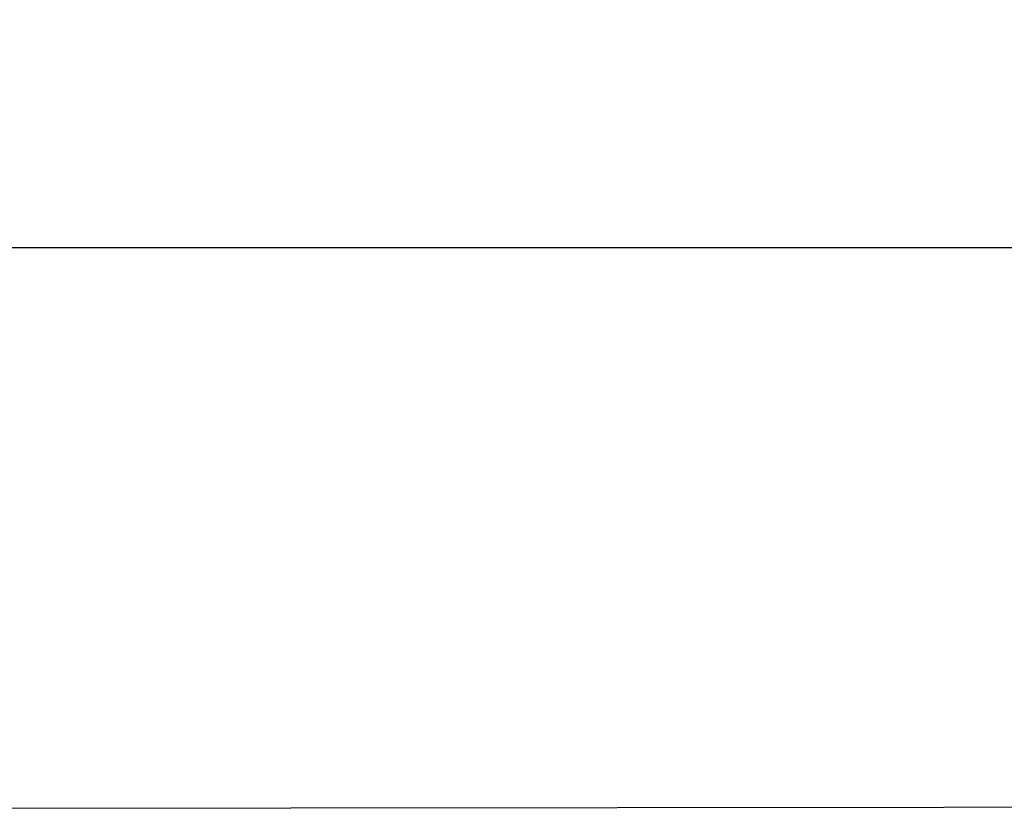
# Model space of a CAD drawing. Header units: millimetres. Extents: x 104309 to 136725, y -2961 to 21551.
# Tile 8 of 21: x 118656 to 121121, y 7354 to 9330. Entities that reach past the tile are written whole.
import ezdxf

# ---------------------------------------------------------------- set-up
doc = ezdxf.new("R2010")
doc.units = ezdxf.units.MM
doc.header["$LTSCALE"] = 0.5
doc.header["$MEASUREMENT"] = 0
doc.linetypes.add('PLINE', pattern=[0])
doc.layers.add('- Skisse', color=7, linetype='Continuous')
doc.layers.add('24--Innervegger skråvegger salen', color=7, linetype='Continuous')

msp = doc.modelspace()

# ---------------------------------------------------------------- linework, layer by layer
at = {"layer": '- Skisse', "linetype": 'PLINE', "flags": 128}
msp.add_lwpolyline([(118516.6, 7353.9), (125056.8, 7361), (125056.8, 10710.6), (118531.9, 11910.8)], close=True, dxfattribs=at)
at = {"layer": '24--Innervegger skråvegger salen', "linetype": 'PLINE'}
for p, q in [((118591.5, 8758.9), (118661.5, 8758.9)), ((118661.5, 8758.9), (118731.5, 8758.9)), ((118731.5, 8758.9), (118801.5, 8758.9)), ((118801.5, 8758.9), (118871.5, 8758.9)), ((118871.5, 8758.9), (119187.5, 8758.9)), ((119187.5, 8758.9), (119503.5, 8758.9)), ((119503.5, 8758.9), (119819.5, 8758.9)), ((119819.5, 8758.9), (120135.5, 8758.9)), ((120135.5, 8758.9), (120451.5, 8758.9)), ((120451.5, 8758.9), (120767.5, 8758.9)), ((120767.5, 8758.9), (121083.5, 8758.9)), ((121083.5, 8758.9), (121399.5, 8758.9))]:
    msp.add_line(p, q, dxfattribs=at)

doc.saveas('drawing.dxf')
